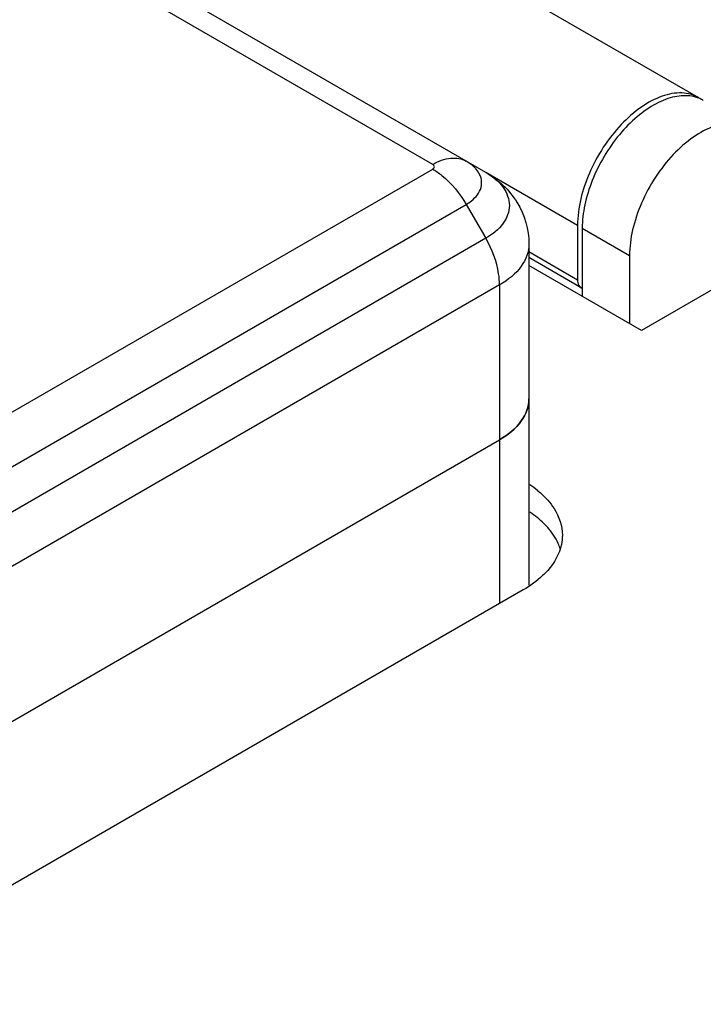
# Paper-space layout '61767N-2-A-2_1_1' of a CAD drawing. Header units: millimetres. Extents: x 0 to 594, y 1 to 420.
# Tile 70 of 222: x 295.57 to 301.71, y 102.57 to 111.41. Entities that reach past the tile are written whole.
import ezdxf

# ---------------------------------------------------------------- set-up
doc = ezdxf.new("R2010")
doc.units = ezdxf.units.MM
doc.header["$LTSCALE"] = 32.67
for name, color, linetype in [('61752N-0_DXF_CONTINUOUS_LINE', 7, 'CONTINUOUS'), ('61753N-0_DXF_CONTINUOUS_LINE', 7, 'CONTINUOUS'), ('61779N-0_DXF_CONTINUOUS_LINE', 7, 'CONTINUOUS'), ('61852N-1_DXF_CONTINUOUS_LINE', 7, 'CONTINUOUS'), ('61853N-8_DXF_CONTINUOUS_LINE', 7, 'CONTINUOUS')]:
    doc.layers.add(name, color=color, linetype=linetype)

psp = doc.layouts.new('61767N-2-A-2_1_1')

# ---------------------------------------------------------------- linework, layer by layer
at = {"layer": '61752N-0_DXF_CONTINUOUS_LINE', "color": 7, "linetype": 'Continuous'}
for p, q in [((300.6187, 109.5352), (300.6187, 108.9228)), ((301.0429, 109.2902), (301.0429, 108.6779))]:
    psp.add_line(p, q, dxfattribs=at)
at = {"layer": '61752N-0_DXF_CONTINUOUS_LINE', "color": 9, "linetype": 'Continuous'}
psp.add_line((300.6187, 109.5352), (301.0429, 109.2902), dxfattribs=at)
at = {"layer": '61752N-0_DXF_CONTINUOUS_LINE', "color": 7, "linetype": 'Continuous'}
for centre, radius, start, end in [((301.5473, 110.4007), 0.323, 72.20576, 80.03442), ((301.5516, 110.4143), 0.3087, 66.68756, 72.19506), ((301.5543, 110.4208), 0.3016, 60.0107, 66.67626)]:
    psp.add_arc(centre, radius, start, end, dxfattribs=at)
for points, knots in [([(301.6031, 110.7188), (301.5526, 110.7277), (301.4701, 110.7234), (301.3635, 110.6915), (301.2463, 110.6379), (301.1017, 110.5361), (300.9448, 110.3749), (300.8091, 110.1813), (300.7039, 109.9687), (300.6364, 109.7516), (300.6187, 109.605), (300.6187, 109.5352)], [0, 0, 0, 0, 0.091396, 0.142662, 0.197973, 0.320098, 0.454896, 0.596856, 0.739343, 0.875644, 1, 1, 1, 1]), ([(302.1293, 110.4371), (302.1071, 110.4499), (302.0582, 110.4702), (301.9775, 110.482), (301.8908, 110.4757), (301.7648, 110.4422), (301.6038, 110.3541), (301.4258, 110.1965), (301.2686, 109.9952), (301.1448, 109.7664), (301.0645, 109.5289), (301.0429, 109.3672), (301.0429, 109.2902)], [0, 0, 0, 0, 0.04286, 0.08749, 0.135323, 0.187288, 0.304553, 0.438223, 0.58257, 0.729726, 0.871319, 1, 1, 1, 1])]:
    psp.add_open_spline(points, degree=3, knots=knots, dxfattribs=at)
at = {"layer": '61753N-0_DXF_CONTINUOUS_LINE', "color": 7, "linetype": 'Continuous'}
for p, q in [((300.1398, 108.0043), (300.1398, 106.3305)), ((263.6018, 86.6939), (299.8762, 107.6369))]:
    psp.add_line(p, q, dxfattribs=at)
at = {"layer": '61753N-0_DXF_CONTINUOUS_LINE', "color": 9, "linetype": 'Continuous'}
psp.add_line((299.8762, 107.6369), (299.8762, 106.1672), dxfattribs=at)
at = {"layer": '61753N-0_DXF_CONTINUOUS_LINE', "color": 7, "linetype": 'Continuous'}
psp.add_open_spline([(299.8762, 107.6369), (299.9507, 107.6798), (300.0785, 107.7778), (300.1398, 107.9342), (300.1398, 108.0043)], degree=3, knots=[0, 0, 0, 0, 0.550787, 1, 1, 1, 1], dxfattribs=at)
at = {"layer": '61779N-0_DXF_CONTINUOUS_LINE', "color": 3, "linetype": 'Continuous'}
for p, q in [((302.4218, 109.3515), (301.149, 108.6166)), ((301.149, 108.6166), (300.1398, 109.1993)), ((300.0884, 106.2896), (263.8139, 85.3467))]:
    psp.add_line(p, q, dxfattribs=at)
psp.add_arc((299.6269, 106.4518), 0.9385, 50.83887, 56.28939, dxfattribs=at)
psp.add_open_spline([(300.2196, 107.1795), (300.2515, 107.1534), (300.2817, 107.125), (300.309, 107.0941)], degree=3, dxfattribs=at)
for points, knots in [([(300.309, 107.0941), (300.3297, 107.0706), (300.3999, 106.9798), (300.4398, 106.8632), (300.4398, 106.7795)], [0, 0, 0, 0, 0.272089, 1, 1, 1, 1]), ([(300.4398, 106.7795), (300.4398, 106.7522), (300.4282, 106.637), (300.3671, 106.5308), (300.309, 106.465)], [0, 0, 0, 0, 0.237151, 1, 1, 1, 1]), ([(300.309, 106.465), (300.2944, 106.4485), (300.2286, 106.381), (300.1508, 106.3257), (300.0884, 106.2896)], [0, 0, 0, 0, 0.234374, 1, 1, 1, 1])]:
    psp.add_open_spline(points, degree=3, knots=knots, dxfattribs=at)
at = {"layer": '61779N-0_DXF_CONTINUOUS_LINE', "color": 7, "linetype": 'Continuous'}
for points, knots in [([(300.309, 106.8491), (300.2979, 106.8617), (300.2489, 106.9131), (300.1928, 106.9575), (300.1478, 106.9875)], [0, 0, 0, 0, 0.237636, 1, 1, 1, 1]), ([(300.4208, 106.6574), (300.4156, 106.6743), (300.3891, 106.7439), (300.3465, 106.8067), (300.309, 106.8491)], [0, 0, 0, 0, 0.237696, 1, 1, 1, 1])]:
    psp.add_open_spline(points, degree=3, knots=knots, dxfattribs=at)
at = {"layer": '61852N-1_DXF_CONTINUOUS_LINE', "color": 9, "linetype": 'Continuous'}
for p, q in [((299.2762, 110.1074), (283.1541, 119.4153)), ((263.0018, 89.1224), (299.2762, 110.0653)), ((263.3018, 88.8057), (299.5762, 109.7487)), ((299.5762, 109.7487), (299.752, 109.4443)), ((299.752, 109.4443), (263.4775, 88.5013)), ((299.8762, 109.0261), (263.6018, 88.0832)), ((299.8762, 109.0261), (299.8762, 107.6369))]:
    psp.add_line(p, q, dxfattribs=at)
at = {"layer": '61852N-1_DXF_CONTINUOUS_LINE', "color": 7, "linetype": 'Continuous'}
for p, q in [((299.752, 110.0356), (283.4541, 119.445)), ((300.1398, 109.3935), (300.1398, 108.0043)), ((263.6018, 86.6939), (299.8762, 107.6369))]:
    psp.add_line(p, q, dxfattribs=at)
at = {"layer": '61852N-1_DXF_CONTINUOUS_LINE', "color": 9, "linetype": 'Continuous'}
for points, knots in [([(299.2762, 110.1074), (299.3258, 110.136), (299.425, 110.1772), (299.5357, 110.1605), (299.5762, 110.1371)], [0, 0, 0, 0, 0.550755, 1, 1, 1, 1]), ([(299.2762, 110.0653), (299.2837, 110.0697), (299.2989, 110.0864), (299.2837, 110.1031), (299.2762, 110.1074)], [0, 0, 0, 0, 0.499999, 1, 1, 1, 1]), ([(299.6637, 110.0676), (299.6579, 110.0741), (299.6318, 110.1009), (299.601, 110.1228), (299.5762, 110.1371)], [0, 0, 0, 0, 0.23438, 1, 1, 1, 1]), ([(299.2762, 110.0653), (299.3053, 110.0486), (299.4254, 109.9642), (299.5198, 109.8464), (299.5762, 109.7487)], [0, 0, 0, 0, 0.229114, 1, 1, 1, 1]), ([(299.7097, 109.8999), (299.7173, 109.9275), (299.7172, 109.991), (299.6844, 110.0442), (299.6637, 110.0676)], [0, 0, 0, 0, 0.478158, 1, 1, 1, 1]), ([(299.752, 110.0356), (299.8119, 110.001), (299.9148, 109.9222), (299.9862, 109.7399), (299.9148, 109.5577), (299.8119, 109.4789), (299.752, 109.4443)], [0, 0, 0, 0, 0.275412, 0.499998, 0.724586, 1, 1, 1, 1]), ([(299.5762, 109.7487), (299.5931, 109.7584), (299.6495, 109.7958), (299.6969, 109.853), (299.7097, 109.8999)], [0, 0, 0, 0, 0.285995, 1, 1, 1, 1]), ([(299.8762, 109.0261), (299.8762, 109.0596), (299.8632, 109.2059), (299.8084, 109.3466), (299.752, 109.4443)], [0, 0, 0, 0, 0.229115, 1, 1, 1, 1]), ([(300.1398, 109.3935), (300.1398, 109.3234), (300.0785, 109.167), (299.9507, 109.0691), (299.8762, 109.0261)], [0, 0, 0, 0, 0.449213, 1, 1, 1, 1])]:
    psp.add_open_spline(points, degree=3, knots=knots, dxfattribs=at)
at = {"layer": '61852N-1_DXF_CONTINUOUS_LINE', "color": 7, "linetype": 'Continuous'}
for points, knots in [([(299.752, 110.0356), (299.864, 109.9709), (300.0636, 109.7874), (300.1398, 109.5232), (300.1398, 109.3935)], [0, 0, 0, 0, 0.499432, 1, 1, 1, 1]), ([(300.1398, 108.0043), (300.1398, 107.9342), (300.0785, 107.7778), (299.9507, 107.6798), (299.8762, 107.6369)], [0, 0, 0, 0, 0.449213, 1, 1, 1, 1])]:
    psp.add_open_spline(points, degree=3, knots=knots, dxfattribs=at)
at = {"layer": '61853N-8_DXF_CONTINUOUS_LINE', "color": 7, "linetype": 'Continuous'}
for p, q in [((298.3534, 112.6171), (301.6626, 110.7065)), ((300.5762, 109.5597), (300.5762, 109.0698)), ((300.6073, 109.0011), (300.1398, 109.271))]:
    psp.add_line(p, q, dxfattribs=at)
at = {"layer": '61853N-8_DXF_CONTINUOUS_LINE', "color": 9, "linetype": 'Continuous'}
for p, q in [((300.5762, 109.5597), (299.7519, 110.0356)), ((300.5762, 109.0698), (300.1398, 109.3217))]:
    psp.add_line(p, q, dxfattribs=at)
at = {"layer": '61853N-8_DXF_CONTINUOUS_LINE', "color": 7, "linetype": 'Continuous'}
psp.add_arc((301.5121, 110.446), 0.3009, 57.29975, 60.01154, dxfattribs=at)
for points, knots in [([(301.6625, 110.7066), (301.6175, 110.7325), (301.5045, 110.7615), (301.3228, 110.725), (301.137, 110.6235), (300.8934, 110.4074), (300.6646, 110.0536), (300.5762, 109.7204), (300.5762, 109.5597)], [0, 0, 0, 0, 0.087151, 0.186877, 0.304566, 0.438711, 0.730153, 1, 1, 1, 1]), ([(300.5762, 109.0698), (300.5762, 109.0622), (300.5779, 109.0368), (300.5916, 109.0102), (300.6073, 109.0011)], [0, 0, 0, 0, 0.294966, 1, 1, 1, 1])]:
    psp.add_open_spline(points, degree=3, knots=knots, dxfattribs=at)
psp.add_open_spline([(300.6073, 109.0011), (300.6105, 108.9992), (300.614, 108.9977), (300.6176, 108.9966)], degree=3, dxfattribs=at)

doc.saveas('drawing.dxf')
